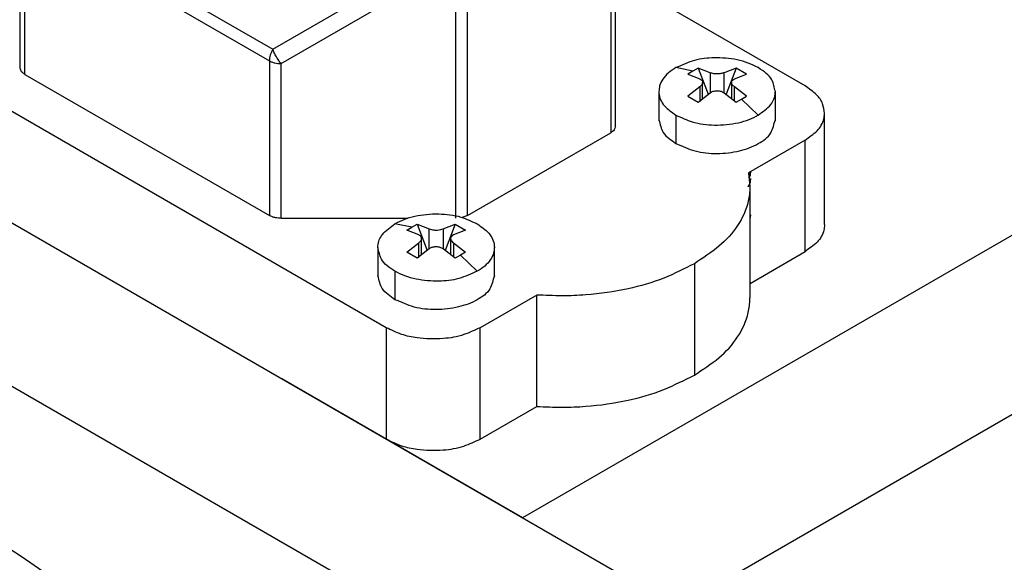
# Model space of a CAD drawing. Header units: millimetres. Extents: x -35 to 777, y -374 to 88.
# Tile 15 of 21: x 192 to 221, y 13 to 29. Entities that reach past the tile are written whole.
import ezdxf

# ---------------------------------------------------------------- set-up
doc = ezdxf.new("R2010")
doc.units = ezdxf.units.MM
doc.header["$LTSCALE"] = 0.173622
doc.layers.add('NoLayerName_001', color=7, linetype='Continuous')

# ---------------------------------------------------------------- blocks, each defined once
blk = doc.blocks.new('JZB_0003')
at = {"layer": 'NoLayerName_001', "color": 7, "linetype": 'Continuous', "lineweight": 25}
for p, q in [((6.278, 11.5), (6.278, 22.202)), ((24.168, 9.744), (24.168, 20.446)), ((24.021, 17.215), (24.021, 9.54)), ((6.528, 16.292), (13.872, 12.052)), ((6.424, 15.944), (13.768, 11.704)), ((6.424, 11.296), (6.424, 15.944)), ((13.872, 12.052), (19.114, 15.079)), ((14.122, 11.619), (19.364, 14.646)), ((19.364, 14.646), (19.364, 6.971)), ((19.718, 7.056), (19.718, 14.731)), ((29.86, 10.952), (25.052, 13.728)), ((17.274, 3.685), (0.586, 13.319)), ((13.768, 11.704), (13.768, 7.056)), ((14.122, 6.971), (14.122, 11.619)), ((6.424, 11.296), (13.768, 7.056)), ((30.446, 6.784), (30.446, 10.139)), ((17.274, 0.337), (0.586, 9.972)), ((19.718, 7.056), (24.021, 9.54)), ((29.86, 9.319), (28.163, 8.339)), ((29.86, 5.971), (29.86, 9.319)), ((28.163, 8.339), (28.201, 7.93)), ((28.207, 4.584), (28.207, 7.932)), ((14.122, 6.971), (17.928, 6.971)), ((19.718, 7.056), (19.556, 6.993)), ((28.207, 5.016), (29.86, 5.971)), ((26.537, 5.603), (26.537, 2.256)), ((21.799, 4.664), (20.102, 3.685)), ((21.799, 1.317), (21.799, 4.664)), ((17.274, 3.685), (17.274, 0.337)), ((20.102, 0.337), (20.102, 3.685)), ((20.102, 0.337), (21.799, 1.317))]:
    blk.add_line(p, q, dxfattribs=at)
for points, knots in [([(13.872, 12.053), (13.857, 12.024), (13.826, 11.967), (13.794, 11.878), (13.772, 11.79), (13.77, 11.731), (13.768, 11.704)], [0, 0, 0, 0, 0.0968287, 0.1930647, 0.2844429, 0.3674865, 0.3674865, 0.3674865, 0.3674865]), ([(14.122, 11.619), (14.097, 11.651), (14.044, 11.715), (13.976, 11.824), (13.916, 11.937), (13.887, 12.016), (13.872, 12.052)], [0, 0, 0, 0, 0.1195749, 0.2513862, 0.3831976, 0.5027725, 0.5027725, 0.5027725, 0.5027725]), ([(13.768, 11.704), (13.793, 11.692), (13.845, 11.664), (13.932, 11.639), (14.025, 11.622), (14.09, 11.621), (14.122, 11.619)], [0, 0, 0, 0, 0.083037, 0.1744052, 0.2706299, 0.3674482, 0.3674482, 0.3674482, 0.3674482]), ([(6.424, 11.296), (6.4, 11.313), (6.355, 11.342), (6.295, 11.408), (6.288, 11.468), (6.278, 11.5)], [0, 0, 0, 0, 0.0901956, 0.160087, 0.2611688, 0.2611688, 0.2611688, 0.2611688]), ([(30.446, 10.122), (30.426, 10.22), (30.412, 10.432), (30.193, 10.73), (29.975, 10.862), (29.86, 10.952)], [0, 0, 0, 0, 0.298204, 0.621581, 1.059736, 1.059736, 1.059736, 1.059736]), ([(29.86, 9.319), (29.98, 9.413), (30.232, 9.562), (30.425, 9.877), (30.438, 10.069), (30.446, 10.122)], [0, 0, 0, 0, 0.458307, 0.87241, 1.033461, 1.033461, 1.033461, 1.033461]), ([(24.168, 9.744), (24.154, 9.706), (24.141, 9.612), (24.056, 9.569), (24.021, 9.54)], [0, 0, 0, 0, 0.1238684, 0.2598316, 0.2598316, 0.2598316, 0.2598316]), ([(28.201, 7.93), (28.201, 7.919), (28.2, 7.77), (28.152, 7.355), (27.863, 6.719), (27.281, 6.084), (26.782, 5.78), (26.537, 5.603)], [0, 0, 0, 0, 0.033299, 0.446302, 1.244009, 2.082363, 2.989313, 2.989313, 2.989313, 2.989313]), ([(14.122, 6.971), (14.066, 6.977), (13.977, 6.979), (13.858, 7.011), (13.799, 7.042), (13.768, 7.056)], [0, 0, 0, 0, 0.1684204, 0.2651343, 0.3669178, 0.3669178, 0.3669178, 0.3669178]), ([(30.446, 6.775), (30.438, 6.721), (30.425, 6.529), (30.232, 6.215), (29.98, 6.065), (29.86, 5.971)], [0, 0, 0, 0, 0.161051, 0.575154, 1.033461, 1.033461, 1.033461, 1.033461]), ([(26.537, 5.603), (26.232, 5.462), (25.6, 5.128), (24.497, 4.817), (23.466, 4.67), (22.546, 4.631), (22.054, 4.657), (21.799, 4.664)], [0, 0, 0, 0, 1.008921, 2.136236, 3.416487, 4.127563, 4.893427, 4.893427, 4.893427, 4.893427]), ([(26.537, 2.256), (26.782, 2.432), (27.281, 2.737), (27.863, 3.371), (28.152, 4.007), (28.2, 4.423), (28.201, 4.571), (28.201, 4.582)], [0, 0, 0, 0, 0.90695, 1.745304, 2.543011, 2.956015, 2.989313, 2.989313, 2.989313, 2.989313]), ([(20.102, 3.685), (19.938, 3.615), (19.589, 3.436), (18.937, 3.334), (18.304, 3.35), (17.722, 3.466), (17.429, 3.618), (17.274, 3.685)], [0, 0, 0, 0, 0.532978, 1.168826, 1.951664, 2.428029, 2.934506, 2.934506, 2.934506, 2.934506]), ([(21.799, 1.317), (22.054, 1.31), (22.546, 1.284), (23.466, 1.323), (24.497, 1.469), (25.6, 1.781), (26.232, 2.114), (26.537, 2.256)], [0, 0, 0, 0, 0.765864, 1.47694, 2.757191, 3.884506, 4.893427, 4.893427, 4.893427, 4.893427]), ([(17.274, 0.337), (17.429, 0.27), (17.722, 0.119), (18.304, 0.003), (18.937, -0.013), (19.589, 0.089), (19.938, 0.268), (20.102, 0.337)], [0, 0, 0, 0, 0.506477, 0.982842, 1.765679, 2.401528, 2.934506, 2.934506, 2.934506, 2.934506])]:
    blk.add_open_spline(points, degree=3, knots=knots, dxfattribs=at)

msp = doc.modelspace()

# ---------------------------------------------------------------- linework, layer by layer
at = {"layer": 'NoLayerName_001', "color": 7, "linetype": 'Continuous', "lineweight": 25}
for p, q in [((252.9411, 40.4717), (206.9792, 13.9356)), ((211.6402, 11.2445), (255.0094, 36.2838)), ((212.4769, 10.7615), (177.1215, 31.1739)), ((172.8789, 28.7244), (208.2342, 8.312)), ((212.1003, 27.3582), (211.5912, 27.4605)), ((212.1007, 27.3559), (211.9461, 27.2635)), ((211.9461, 27.2635), (212.3054, 27.1287)), ((212.2573, 27.4431), (212.1007, 27.3559)), ((212.6165, 27.3083), (212.2573, 27.4431)), ((212.2573, 27.4431), (212.5608, 26.6607)), ((212.6165, 27.3083), (212.6165, 26.7041)), ((213.4001, 27.4431), (213.0408, 27.3083)), ((213.0408, 26.7094), (213.0408, 27.3083)), ((213.4001, 27.4431), (213.0965, 26.6607)), ((213.3519, 27.1287), (213.7112, 27.2635)), ((213.7112, 27.2635), (213.4001, 27.4431)), ((212.3933, 26.5301), (212.3933, 27.018)), ((213.2641, 27.0179), (213.2641, 26.5301)), ((211.0787, 26.7506), (211.0787, 25.8631)), ((212.3054, 26.8838), (211.9461, 26.6037)), ((212.2573, 26.424), (212.6165, 26.7041)), ((212.3054, 26.8838), (212.3054, 26.4314)), ((213.0408, 26.7041), (213.4001, 26.424)), ((213.7112, 26.6037), (213.3519, 26.8838)), ((213.3519, 26.4616), (213.3519, 26.8838)), ((214.5787, 25.8631), (214.5787, 26.7506)), ((211.9461, 26.6037), (212.2573, 26.424)), ((213.4001, 26.424), (213.5566, 26.5153)), ((213.5566, 26.5153), (213.7112, 26.6037)), ((213.5571, 26.5172), (214.0661, 26.0316)), ((211.5912, 26.0316), (211.5912, 25.1777)), ((213.8287, 23.0348), (213.8209, 22.9628)), ((203.6592, 22.6683), (203.1501, 22.7705)), ((203.505, 22.5735), (203.6596, 22.6659)), ((203.8643, 22.4387), (203.505, 22.5735)), ((203.6596, 22.6659), (203.8162, 22.7532)), ((203.8162, 22.7532), (204.1197, 21.9707)), ((203.8162, 22.7531), (204.1754, 22.6184)), ((204.1754, 22.0142), (204.1754, 22.6184)), ((204.5997, 22.6184), (204.959, 22.7531)), ((204.5997, 22.6184), (204.5997, 22.0202)), ((204.959, 22.7531), (204.6554, 21.9707)), ((205.2701, 22.5735), (204.9108, 22.4387)), ((204.959, 22.7531), (205.2701, 22.5735)), ((203.505, 21.9137), (203.8643, 22.1938)), ((203.8643, 21.7415), (203.8643, 22.1938)), ((203.9522, 21.8401), (203.9522, 22.328)), ((204.823, 22.328), (204.823, 21.8401)), ((204.9108, 22.1938), (205.2701, 21.9137)), ((204.9108, 22.1938), (204.9108, 21.7716)), ((202.6376, 22.0607), (202.6376, 21.1731)), ((203.8162, 21.7341), (203.505, 21.9137)), ((204.1754, 22.0142), (203.8162, 21.7341)), ((204.959, 21.7341), (204.5997, 22.0142)), ((205.2701, 21.9137), (205.1155, 21.8253)), ((206.1376, 21.1731), (206.1376, 22.0607)), ((205.1155, 21.8253), (204.959, 21.7341)), ((205.116, 21.8272), (205.625, 21.3417)), ((203.1501, 21.3417), (203.1501, 20.4878)), ((206.9792, 13.9356), (199.749, 18.1099))]:
    msp.add_line(p, q, dxfattribs=at)
for centre, start_param in [((190.5566, -6.7932), 3.1415927), ((188.7888, -7.8138), 3.1416261)]:
    msp.add_ellipse(centre, major_axis=(-12.5, 21.6506), ratio=0.5773502, start_param=start_param, end_param=5.497787, dxfattribs=at)
for points, knots in [([(214.0661, 27.4605), (213.9658, 27.5069), (213.764, 27.6143), (213.3191, 27.7311), (212.7736, 27.7749), (212.139, 27.712), (211.7774, 27.5328), (211.5912, 27.4605)], [0, 0, 0, 0, 0.331624, 0.6828114, 1.3701452, 1.9678857, 2.5671014, 2.5671014, 2.5671014, 2.5671014]), ([(211.5912, 27.4605), (211.5169, 27.4079), (211.3652, 27.3179), (211.1975, 27.1286), (211.0927, 26.9338), (211.0865, 26.8006), (211.0787, 26.7456)], [0, 0, 0, 0, 0.2730909, 0.52429872, 0.75179575, 0.91869725, 0.91869725, 0.91869725, 0.91869725]), ([(213.0408, 27.3083), (213.009, 27.2988), (212.9456, 27.2748), (212.8582, 27.2688), (212.7846, 27.2698), (212.7257, 27.2766), (212.6687, 27.2881), (212.6336, 27.3023), (212.6165, 27.3083)], [0, 0, 0, 0, 0.09950977, 0.20208273, 0.26007167, 0.32041487, 0.37960936, 0.43383774, 0.43383774, 0.43383774, 0.43383774]), ([(214.5787, 26.7426), (214.5435, 26.859), (214.5196, 27.074), (214.303, 27.3065), (214.1464, 27.4026), (214.0661, 27.4605)], [0, 0, 0, 0, 0.36460604, 0.62077577, 0.91787391, 0.91787391, 0.91787391, 0.91787391]), ([(212.3054, 27.1287), (212.3264, 27.1137), (212.3622, 27.0977), (212.3897, 27.0538), (212.3911, 27.0296), (212.3933, 27.018)], [0, 0, 0, 0, 0.07738413, 0.1133892, 0.14877175, 0.14877175, 0.14877175, 0.14877175]), ([(212.3933, 27.018), (212.3911, 27.0058), (212.3893, 26.9797), (212.3618, 26.9299), (212.3264, 26.9044), (212.3054, 26.8838)], [0, 0, 0, 0, 0.03714174, 0.07747377, 0.16573097, 0.16573097, 0.16573097, 0.16573097]), ([(213.2641, 27.0182), (213.2719, 27.0396), (213.2785, 27.0937), (213.3305, 27.1132), (213.3519, 27.1287)], [0, 0, 0, 0, 0.06821124, 0.14747474, 0.14747474, 0.14747474, 0.14747474]), ([(213.3519, 26.8838), (213.3383, 26.8955), (213.3109, 26.9155), (213.2823, 26.953), (213.2661, 26.9877), (213.2651, 27.0097), (213.2641, 27.0182)], [0, 0, 0, 0, 0.05399256, 0.10079649, 0.1404249, 0.16628596, 0.16628596, 0.16628596, 0.16628596]), ([(211.0787, 26.7456), (211.0793, 26.7305), (211.0821, 26.5761), (211.2211, 26.2731), (211.4759, 26.1263), (211.5912, 26.0316)], [0, 0, 0, 0, 0.04516673, 0.46370306, 0.91133688, 0.91133688, 0.91133688, 0.91133688]), ([(212.6165, 26.7041), (212.6474, 26.7191), (212.6937, 26.7486), (212.7676, 26.7633), (212.8287, 26.7684), (212.8897, 26.7633), (212.9636, 26.7486), (213.01, 26.7191), (213.0408, 26.7041)], [0, 0, 0, 0, 0.10276676, 0.16207023, 0.22405032, 0.28603059, 0.34533434, 0.44810059, 0.44810059, 0.44810059, 0.44810059]), ([(214.0661, 26.0316), (214.1913, 26.1391), (214.4494, 26.2862), (214.5747, 26.5893), (214.5779, 26.7272), (214.5787, 26.7426)], [0, 0, 0, 0, 0.49502294, 0.86281859, 0.90920066, 0.90920066, 0.90920066, 0.90920066]), ([(211.5912, 26.0316), (211.7553, 25.965), (212.1173, 25.7834), (212.6475, 25.7282), (213.1131, 25.741), (213.4634, 25.798), (213.7865, 25.8874), (213.975, 25.9887), (214.0661, 26.0316)], [0, 0, 0, 0, 0.5310872, 1.2041642, 1.5687687, 1.9287417, 2.2663831, 2.568367, 2.568367, 2.568367, 2.568367]), ([(211.0787, 25.8922), (211.1228, 25.7649), (211.1648, 25.4399), (211.4645, 25.2886), (211.5912, 25.1777)], [0, 0, 0, 0, 0.40420941, 0.90925782, 0.90925782, 0.90925782, 0.90925782]), ([(211.5912, 25.1777), (211.7832, 25.1046), (212.1718, 24.9158), (212.8327, 24.8604), (213.4848, 24.9298), (214.0391, 25.1346), (214.4804, 25.4487), (214.5332, 25.763), (214.5787, 25.8922)], [0, 0, 0, 0, 0.6163458, 1.2814369, 1.9580973, 2.5644956, 3.0628002, 3.4736807, 3.4736807, 3.4736807, 3.4736807]), ([(213.8287, 24.3076), (213.8227, 24.2712), (213.8219, 24.216), (213.798, 24.1674), (213.7917, 24.1518)], [0, 0, 0, 0, 0.11048868, 0.16096513, 0.16096513, 0.16096513, 0.16096513]), ([(213.8287, 24.345), (213.8285, 24.3393), (213.8282, 24.2882), (213.8057, 24.2404), (213.7945, 24.1966)], [0, 0, 0, 0, 0.01711433, 0.15266203, 0.15266203, 0.15266203, 0.15266203]), ([(213.8287, 24.0954), (213.8227, 24.0591), (213.8207, 23.9746), (213.7685, 23.907), (213.7474, 23.8673)], [0, 0, 0, 0, 0.11048868, 0.24538235, 0.24538235, 0.24538235, 0.24538235]), ([(213.8287, 24.1329), (213.8285, 24.1272), (213.8283, 24.0902), (213.8162, 24.0545), (213.8102, 24.0239)], [0, 0, 0, 0, 0.01711433, 0.11072058, 0.11072058, 0.11072058, 0.11072058]), ([(203.1501, 22.7705), (203.2412, 22.8134), (203.4298, 22.9147), (203.7529, 23.0041), (204.1031, 23.0611), (204.5687, 23.0739), (205.099, 23.0188), (205.461, 22.8371), (205.625, 22.7705)], [0, 0, 0, 0, 0.301984, 0.6396253, 0.9995983, 1.3642029, 2.0372798, 2.5683671, 2.5683671, 2.5683671, 2.5683671]), ([(202.6376, 22.0595), (202.6383, 22.075), (202.6416, 22.2129), (202.7668, 22.516), (203.025, 22.663), (203.1501, 22.7705)], [0, 0, 0, 0, 0.04638207, 0.41417772, 0.90920066, 0.90920066, 0.90920066, 0.90920066]), ([(204.1754, 22.6184), (204.1995, 22.6106), (204.2448, 22.5933), (204.3135, 22.5824), (204.376, 22.5787), (204.4464, 22.5806), (204.5218, 22.5903), (204.5751, 22.6105), (204.5997, 22.6184)], [0, 0, 0, 0, 0.07568737, 0.14494945, 0.2076846, 0.26328506, 0.35642603, 0.43377781, 0.43377781, 0.43377781, 0.43377781]), ([(205.625, 22.7705), (205.7403, 22.6758), (205.9951, 22.529), (206.1342, 22.2261), (206.137, 22.0716), (206.1376, 22.0566)], [0, 0, 0, 0, 0.44763382, 0.86617015, 0.91133688, 0.91133688, 0.91133688, 0.91133688]), ([(203.9522, 22.3278), (203.9493, 22.3413), (203.9476, 22.371), (203.9141, 22.4114), (203.8818, 22.4272), (203.8643, 22.4387)], [0, 0, 0, 0, 0.04149318, 0.0862796, 0.14903455, 0.14903455, 0.14903455, 0.14903455]), ([(203.8643, 22.1938), (203.882, 22.2104), (203.9184, 22.2382), (203.9494, 22.2877), (203.951, 22.3188), (203.9522, 22.3278)], [0, 0, 0, 0, 0.07281734, 0.13808769, 0.16527389, 0.16527389, 0.16527389, 0.16527389]), ([(204.9108, 22.4387), (204.8931, 22.427), (204.8563, 22.4093), (204.8252, 22.3654), (204.8241, 22.337), (204.823, 22.3283)], [0, 0, 0, 0, 0.06387186, 0.12200411, 0.14825751, 0.14825751, 0.14825751, 0.14825751]), ([(204.823, 22.3283), (204.8258, 22.314), (204.8282, 22.2819), (204.8612, 22.2349), (204.8934, 22.21), (204.9108, 22.1938)], [0, 0, 0, 0, 0.04376375, 0.09442929, 0.16595503, 0.16595503, 0.16595503, 0.16595503]), ([(203.1501, 21.3417), (203.0698, 21.3996), (202.9133, 21.4956), (202.6966, 21.7281), (202.6728, 21.9432), (202.6376, 22.0595)], [0, 0, 0, 0, 0.29709814, 0.55326787, 0.91787391, 0.91787391, 0.91787391, 0.91787391]), ([(204.5997, 22.0142), (204.5757, 22.0266), (204.5324, 22.0538), (204.4623, 22.0719), (204.3993, 22.0779), (204.3282, 22.0748), (204.2507, 22.0583), (204.2, 22.0268), (204.1754, 22.0142)], [0, 0, 0, 0, 0.08115303, 0.15199221, 0.21490439, 0.27053617, 0.36526737, 0.44812793, 0.44812793, 0.44812793, 0.44812793]), ([(206.1376, 22.0566), (206.1298, 22.0015), (206.1236, 21.8683), (206.0187, 21.6735), (205.8511, 21.4842), (205.6993, 21.3942), (205.625, 21.3417)], [0, 0, 0, 0, 0.1669015, 0.39439853, 0.64560634, 0.91869725, 0.91869725, 0.91869725, 0.91869725]), ([(205.625, 21.3417), (205.4388, 21.2694), (205.0773, 21.0902), (204.4426, 21.0272), (203.8971, 21.0711), (203.4522, 21.1878), (203.2505, 21.2953), (203.1501, 21.3417)], [0, 0, 0, 0, 0.5992157, 1.1969563, 1.8842901, 2.2354774, 2.5671014, 2.5671014, 2.5671014, 2.5671014]), ([(203.1501, 20.4878), (203.0234, 20.5986), (202.7237, 20.75), (202.6817, 21.0749), (202.6376, 21.2022)], [0, 0, 0, 0, 0.50504841, 0.90925782, 0.90925782, 0.90925782, 0.90925782]), ([(206.1376, 21.2022), (206.0921, 21.073), (206.0393, 20.7587), (205.598, 20.4446), (205.0437, 20.2398), (204.3916, 20.1705), (203.7307, 20.2258), (203.3421, 20.4146), (203.1501, 20.4878)], [0, 0, 0, 0, 0.4108805, 0.9091851, 1.5155834, 2.1922438, 2.8573349, 3.4736807, 3.4736807, 3.4736807, 3.4736807])]:
    msp.add_open_spline(points, degree=3, knots=knots, dxfattribs=at)

# ---------------------------------------------------------------- block references
at = {"layer": 'NoLayerName_001', "color": 0}
msp.add_blockref('JZB_0003', (185.6108, 15.9627), dxfattribs=at)

doc.saveas('drawing.dxf')
